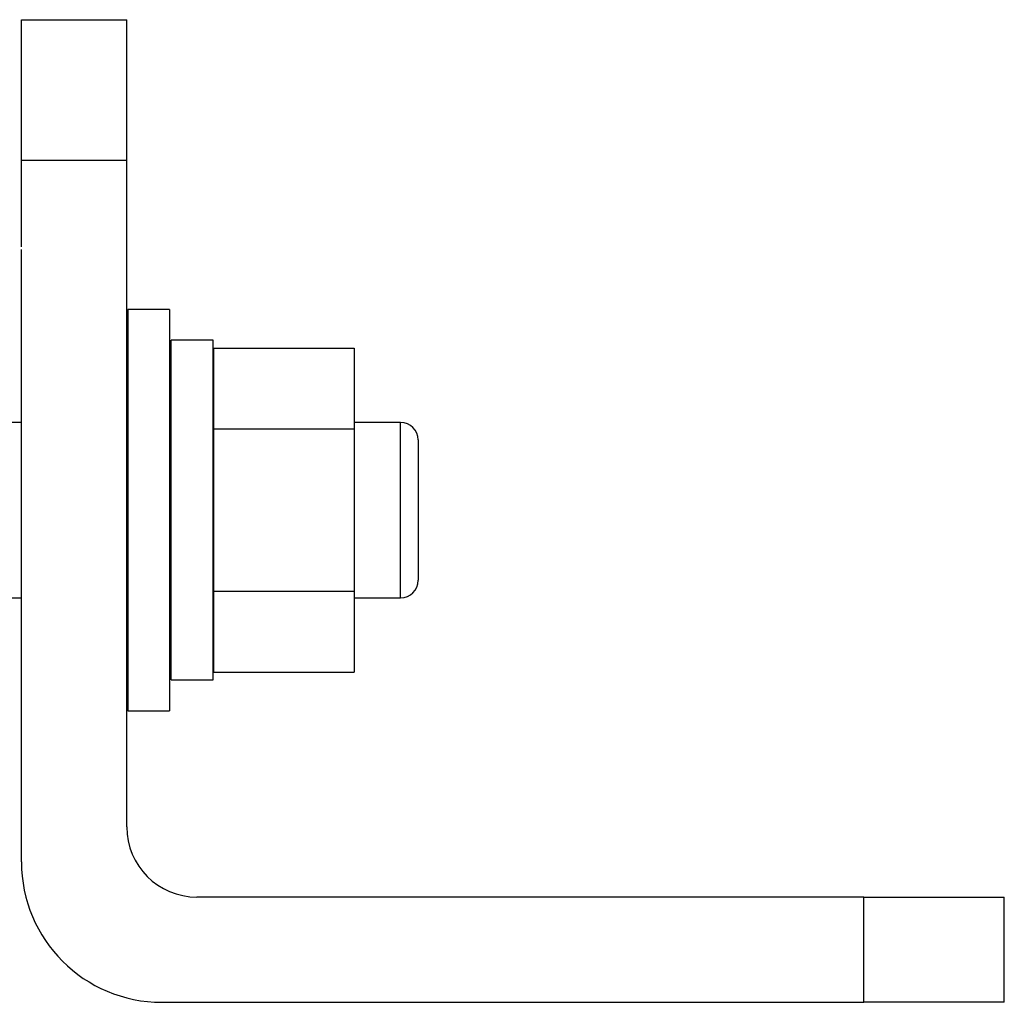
# Model space of a CAD drawing. Header units: inches. Extents: x 0.2 to 10.8, y 0.2 to 8.2.
# Tile 11 of 24: x 5.677 to 6.229, y 1.551 to 2.102. Entities that reach past the tile are written whole.
import ezdxf

# ---------------------------------------------------------------- set-up
doc = ezdxf.new("R2010")
doc.units = ezdxf.units.IN
doc.header["$MEASUREMENT"] = 0

msp = doc.modelspace()

# ---------------------------------------------------------------- linework, layer by layer
for p, q in [((5.67815, 2.10169), (5.7372, 2.10169)), ((5.67815, 2.02295), (5.67815, 2.10169)), ((5.7372, 2.02295), (5.7372, 2.10169)), ((5.67815, 1.97429), (5.67815, 2.02295)), ((5.67815, 2.02295), (5.7372, 2.02295)), ((5.7372, 1.64893), (5.7372, 2.02295)), ((5.67815, 1.62925), (5.67815, 1.97271)), ((5.76116, 1.93915), (5.73786, 1.93915)), ((5.73786, 1.93915), (5.73786, 1.8266)), ((5.76116, 1.93915), (5.76116, 1.71406)), ((5.78569, 1.92183), (5.76203, 1.92183)), ((5.76203, 1.73137), (5.76203, 1.92183)), ((5.78569, 1.73137), (5.78569, 1.92183)), ((5.78604, 1.91752), (5.86478, 1.91752)), ((5.78604, 1.87206), (5.78604, 1.91752)), ((5.86478, 1.91752), (5.86478, 1.87206)), ((5.67815, 1.87581), (5.64468, 1.87581)), ((5.73786, 1.87581), (5.7372, 1.87581)), ((5.76203, 1.87581), (5.76116, 1.87581)), ((5.78604, 1.87581), (5.78569, 1.87581)), ((5.86478, 1.87206), (5.78604, 1.87206)), ((5.78604, 1.78114), (5.78604, 1.87206)), ((5.89075, 1.87581), (5.86478, 1.87581)), ((5.86478, 1.87206), (5.86478, 1.78114)), ((5.89075, 1.77739), (5.89075, 1.87581)), ((5.73786, 1.8266), (5.73786, 1.71406)), ((5.78604, 1.73568), (5.78604, 1.78114)), ((5.78604, 1.78114), (5.86478, 1.78114)), ((5.86478, 1.78114), (5.86478, 1.73568)), ((5.64468, 1.77739), (5.67815, 1.77739)), ((5.7372, 1.77739), (5.73786, 1.77739)), ((5.76116, 1.77739), (5.76203, 1.77739)), ((5.78569, 1.77739), (5.78604, 1.77739)), ((5.86478, 1.77739), (5.89075, 1.77739)), ((5.78604, 1.73568), (5.86478, 1.73568)), ((5.76203, 1.73137), (5.78569, 1.73137)), ((5.73786, 1.71406), (5.76116, 1.71406)), ((6.15059, 1.60956), (5.77657, 1.60956)), ((6.15059, 1.55051), (6.15059, 1.60956)), ((6.15059, 1.60956), (6.22933, 1.60956)), ((6.22933, 1.55051), (6.22933, 1.60956)), ((5.75689, 1.55051), (6.15059, 1.55051)), ((6.22933, 1.55051), (6.15059, 1.55051))]:
    msp.add_line(p, q)
for centre, radius, start, end in [((5.89075, 1.86597), 0.00984, 360, 90), ((5.89075, 1.78723), 0.00984, 270, 360), ((5.77657, 1.64893), 0.03937, 180, 270), ((5.75689, 1.62925), 0.07874, 180, 270)]:
    msp.add_arc(centre, radius, start, end)
msp.add_open_spline([(5.90059, 1.86597), (5.90059, 1.86597), (5.90059, 1.84833), (5.90059, 1.80487), (5.90059, 1.78723), (5.90059, 1.78723)], degree=3, knots=[0, 0, 0, 0, 0.5, 0.5, 1, 1, 1, 1])

doc.saveas('drawing.dxf')
